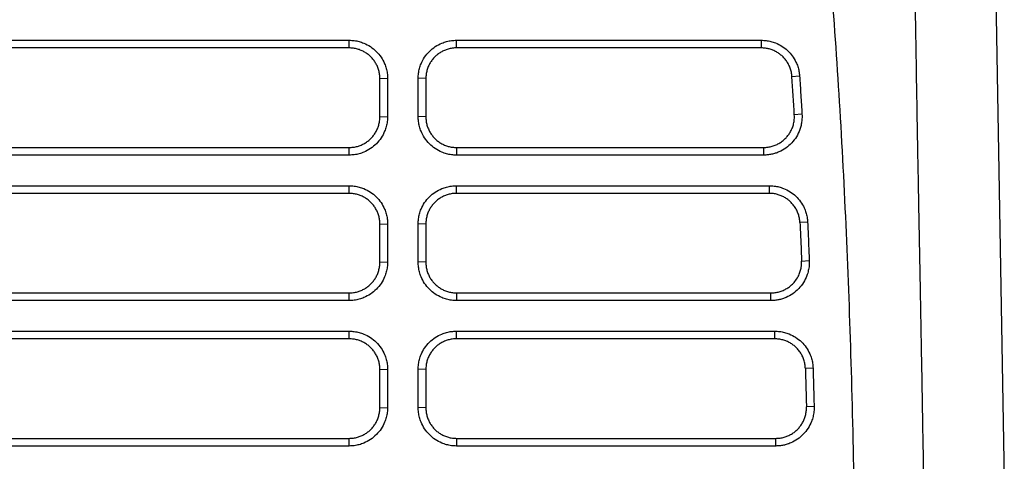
# Model space of a CAD drawing. Header units: millimetres. Extents: x -0.39 to 0.76, y -0.29 to 0.59.
# Tile 103 of 137: x 0.2055 to 0.2697, y 0.4961 to 0.525. Entities that reach past the tile are written whole.
import ezdxf

# ---------------------------------------------------------------- set-up
doc = ezdxf.new("R2010")
doc.units = ezdxf.units.MM

msp = doc.modelspace()

# ---------------------------------------------------------------- linework, layer by layer
at = {"color": 7, "linetype": 'Continuous', "lineweight": 25}
for p, q in [((0.268533, 0.561606), (0.269696, 0.494934)), ((0.183954, 0.523619), (0.226954, 0.523619)), ((0.226954, 0.523119), (0.226954, 0.523619)), ((0.233954, 0.523619), (0.253844, 0.523619)), ((0.233954, 0.523119), (0.233954, 0.523619)), ((0.253844, 0.523119), (0.253844, 0.523619)), ((0.226954, 0.523119), (0.183954, 0.523119)), ((0.253844, 0.523119), (0.233954, 0.523119)), ((0.228954, 0.521119), (0.229454, 0.521137)), ((0.228954, 0.518623), (0.228954, 0.521119)), ((0.229454, 0.521137), (0.229454, 0.518641)), ((0.231454, 0.518641), (0.231454, 0.521137)), ((0.231954, 0.521119), (0.231454, 0.521137)), ((0.231954, 0.521119), (0.231954, 0.518623)), ((0.25584, 0.521249), (0.256338, 0.521299)), ((0.228954, 0.518623), (0.229454, 0.518641)), ((0.231954, 0.518623), (0.231454, 0.518641)), ((0.256494, 0.518789), (0.255996, 0.518742)), ((0.183954, 0.516623), (0.226954, 0.516623)), ((0.226954, 0.516124), (0.226954, 0.516623)), ((0.233954, 0.516623), (0.254, 0.516623)), ((0.233954, 0.516623), (0.233954, 0.516124)), ((0.254, 0.516124), (0.254, 0.516623)), ((0.226954, 0.516124), (0.183954, 0.516124)), ((0.254, 0.516124), (0.233954, 0.516124)), ((0.183954, 0.514125), (0.226954, 0.514125)), ((0.226954, 0.513625), (0.226954, 0.514125)), ((0.233954, 0.514125), (0.254365, 0.514125)), ((0.233954, 0.513625), (0.233954, 0.514125)), ((0.254365, 0.513625), (0.254365, 0.514125)), ((0.226954, 0.513625), (0.183954, 0.513625)), ((0.254365, 0.513625), (0.233954, 0.513625)), ((0.228954, 0.511625), (0.229454, 0.511642)), ((0.228954, 0.509129), (0.228954, 0.511625)), ((0.229454, 0.511642), (0.229454, 0.509146)), ((0.231454, 0.509146), (0.231454, 0.511642)), ((0.231954, 0.511625), (0.231454, 0.511642)), ((0.231954, 0.511625), (0.231954, 0.509129)), ((0.256862, 0.511756), (0.256363, 0.511716)), ((0.228954, 0.509129), (0.229454, 0.509146)), ((0.231954, 0.509129), (0.231454, 0.509146)), ((0.256471, 0.509211), (0.25697, 0.509249)), ((0.183954, 0.507129), (0.226954, 0.507129)), ((0.226954, 0.506629), (0.226954, 0.507129)), ((0.233954, 0.507129), (0.254473, 0.507129)), ((0.233954, 0.507129), (0.233954, 0.506629)), ((0.254473, 0.506629), (0.254473, 0.507129)), ((0.226954, 0.506629), (0.183954, 0.506629)), ((0.254473, 0.506629), (0.233954, 0.506629)), ((0.183954, 0.504631), (0.226954, 0.504631)), ((0.226954, 0.504131), (0.226954, 0.504631)), ((0.233954, 0.504631), (0.254718, 0.504631)), ((0.233954, 0.504131), (0.233954, 0.504631)), ((0.254718, 0.504131), (0.254718, 0.504631)), ((0.226954, 0.504131), (0.183954, 0.504131)), ((0.254718, 0.504131), (0.233954, 0.504131)), ((0.228954, 0.502131), (0.229454, 0.502148)), ((0.228954, 0.499635), (0.228954, 0.502131)), ((0.229454, 0.502148), (0.229454, 0.499652)), ((0.231454, 0.499652), (0.231454, 0.502148)), ((0.231954, 0.502131), (0.231454, 0.502148)), ((0.231954, 0.502131), (0.231954, 0.499635)), ((0.257216, 0.502222), (0.256717, 0.50219)), ((0.228954, 0.499635), (0.229454, 0.499652)), ((0.231954, 0.499635), (0.231454, 0.499652)), ((0.257286, 0.499717), (0.256786, 0.499686)), ((0.183954, 0.497635), (0.226954, 0.497635)), ((0.226954, 0.497135), (0.226954, 0.497635)), ((0.233954, 0.497635), (0.254787, 0.497635)), ((0.233954, 0.497635), (0.233954, 0.497135)), ((0.254787, 0.497135), (0.254787, 0.497635)), ((0.226954, 0.497135), (0.183954, 0.497135)), ((0.254787, 0.497135), (0.233954, 0.497135))]:
    msp.add_line(p, q, dxfattribs=at)
for points, knots in [([(0.260072, 0.475464), (0.260069, 0.476732), (0.260065, 0.479219), (0.260047, 0.482872), (0.260019, 0.486374), (0.259981, 0.489724), (0.259904, 0.494929), (0.259749, 0.501845), (0.259441, 0.51055), (0.259013, 0.518949), (0.258546, 0.525755), (0.258116, 0.530918), (0.257778, 0.534561), (0.25741, 0.538136), (0.257014, 0.541645), (0.256721, 0.543959), (0.256576, 0.545106)], [0, 0, 0, 0, 0.054533, 0.106893, 0.157081, 0.205097, 0.250942, 0.38087, 0.502501, 0.625456, 0.742417, 0.795771, 0.848201, 0.899712, 0.95031, 1, 1, 1, 1]), ([(0.264494, 0.492092), (0.264461, 0.49399), (0.264398, 0.497658), (0.264306, 0.502967), (0.264216, 0.507866), (0.264132, 0.512325), (0.264055, 0.516433), (0.263981, 0.520733), (0.263902, 0.525553), (0.263811, 0.531099), (0.263708, 0.537124), (0.263635, 0.541282), (0.263597, 0.543438)], [0, 0, 0, 0, 0.110806, 0.214225, 0.309543, 0.396169, 0.473647, 0.548483, 0.64649, 0.754804, 0.872855, 1, 1, 1, 1]), ([(0.226954, 0.523619), (0.227009, 0.523618), (0.227118, 0.523616), (0.22728, 0.5236), (0.227441, 0.523574), (0.227599, 0.523537), (0.227755, 0.52349), (0.22801, 0.523395), (0.228349, 0.523217), (0.22873, 0.522906), (0.229044, 0.522529), (0.229251, 0.522143), (0.229375, 0.521783), (0.229442, 0.521463), (0.22945, 0.521246), (0.229454, 0.521137)], [0, 0, 0, 0, 0.042051, 0.083727, 0.125202, 0.166653, 0.208259, 0.250195, 0.375086, 0.500045, 0.62495, 0.749883, 0.833484, 0.916365, 1, 1, 1, 1]), ([(0.231454, 0.521137), (0.231455, 0.521191), (0.231457, 0.5213), (0.231474, 0.521463), (0.2315, 0.521623), (0.231537, 0.521781), (0.231585, 0.521937), (0.231682, 0.522191), (0.231863, 0.522528), (0.232178, 0.522906), (0.232558, 0.523217), (0.232946, 0.52342), (0.233306, 0.523542), (0.233627, 0.523607), (0.233845, 0.523615), (0.233954, 0.523619)], [0, 0, 0, 0, 0.041981, 0.083606, 0.125055, 0.166514, 0.208167, 0.250194, 0.374984, 0.50004, 0.624824, 0.749879, 0.833327, 0.916227, 1, 1, 1, 1]), ([(0.253844, 0.523619), (0.253897, 0.523618), (0.254001, 0.523616), (0.254157, 0.523601), (0.254311, 0.523577), (0.254463, 0.523544), (0.254613, 0.523501), (0.254859, 0.523413), (0.255187, 0.523249), (0.25556, 0.522962), (0.255874, 0.522611), (0.256089, 0.522251), (0.256225, 0.521913), (0.256306, 0.52161), (0.256327, 0.521403), (0.256338, 0.521299)], [0, 0, 0, 0, 0.0420246, 0.0837026, 0.1251945, 0.1666629, 0.2082708, 0.2501796, 0.3750796, 0.5000417, 0.624949, 0.7498925, 0.8334659, 0.9163829, 1, 1, 1, 1]), ([(0.228954, 0.521119), (0.228953, 0.521165), (0.228951, 0.521256), (0.228937, 0.521391), (0.228914, 0.521524), (0.228882, 0.521654), (0.228843, 0.521781), (0.228795, 0.521903), (0.228741, 0.522021), (0.228679, 0.522134), (0.228611, 0.522242), (0.228536, 0.522344), (0.228457, 0.522441), (0.228343, 0.522563), (0.228185, 0.522702), (0.227973, 0.522847), (0.22774, 0.522965), (0.22749, 0.523052), (0.227226, 0.523109), (0.227045, 0.523116), (0.226954, 0.523119)], [0, 0, 0, 0, 0.0437081, 0.0870315, 0.1299702, 0.1725245, 0.2146943, 0.2564799, 0.2978814, 0.3388988, 0.3795324, 0.4197822, 0.4596483, 0.4991311, 0.5790803, 0.6604397, 0.7432102, 0.8273931, 0.9129894, 1, 1, 1, 1]), ([(0.233954, 0.523119), (0.233908, 0.523118), (0.233817, 0.523117), (0.233681, 0.523102), (0.233547, 0.523079), (0.233417, 0.523047), (0.23329, 0.523007), (0.233167, 0.52296), (0.233049, 0.522904), (0.232935, 0.522842), (0.232827, 0.522773), (0.232724, 0.522698), (0.232627, 0.522618), (0.232506, 0.522504), (0.232368, 0.522347), (0.232226, 0.522137), (0.232109, 0.521906), (0.232022, 0.521656), (0.231965, 0.521392), (0.231957, 0.521211), (0.231954, 0.521119)], [0, 0, 0, 0, 0.043791, 0.087213, 0.130267, 0.172952, 0.215269, 0.257217, 0.298797, 0.340009, 0.380853, 0.42133, 0.461439, 0.501181, 0.57999, 0.660528, 0.742798, 0.826799, 0.912533, 1, 1, 1, 1]), ([(0.25584, 0.521249), (0.255836, 0.521296), (0.255828, 0.521389), (0.255804, 0.521527), (0.255771, 0.521662), (0.255729, 0.521794), (0.255678, 0.521922), (0.255619, 0.522045), (0.255552, 0.522164), (0.255477, 0.522276), (0.255396, 0.522383), (0.255309, 0.522483), (0.25519, 0.522602), (0.255033, 0.522734), (0.254828, 0.522866), (0.254604, 0.522975), (0.254362, 0.523056), (0.254107, 0.523109), (0.253933, 0.523116), (0.253844, 0.523119)], [0, 0, 0, 0, 0.046811, 0.093335, 0.139573, 0.185524, 0.23119, 0.276569, 0.321662, 0.36647, 0.410993, 0.45523, 0.499182, 0.578217, 0.659025, 0.741606, 0.825962, 0.912093, 1, 1, 1, 1]), ([(0.256338, 0.521299), (0.256365, 0.520882), (0.256419, 0.520046), (0.256469, 0.519209), (0.256494, 0.518789)], [0, 0, 0, 0, 0.498166, 1, 1, 1, 1]), ([(0.229454, 0.518641), (0.229453, 0.518585), (0.229451, 0.518476), (0.229434, 0.518312), (0.229408, 0.518151), (0.229371, 0.517991), (0.229324, 0.517834), (0.229229, 0.517578), (0.229049, 0.517236), (0.228736, 0.516853), (0.228356, 0.516536), (0.227968, 0.516328), (0.227605, 0.516203), (0.227282, 0.516136), (0.227064, 0.516128), (0.226954, 0.516124)], [0, 0, 0, 0, 0.042047, 0.08372, 0.125195, 0.166648, 0.208256, 0.250196, 0.375104, 0.500046, 0.624954, 0.749882, 0.833477, 0.916356, 1, 1, 1, 1]), ([(0.226954, 0.516623), (0.226999, 0.516624), (0.22709, 0.516626), (0.227224, 0.51664), (0.227357, 0.516663), (0.227486, 0.516694), (0.227612, 0.516733), (0.227735, 0.51678), (0.227853, 0.516835), (0.227966, 0.516897), (0.228075, 0.516965), (0.228178, 0.51704), (0.228275, 0.51712), (0.228397, 0.517234), (0.228536, 0.517391), (0.228679, 0.517601), (0.228797, 0.517833), (0.228885, 0.518083), (0.228943, 0.518349), (0.22895, 0.518531), (0.228954, 0.518623)], [0, 0, 0, 0, 0.0433521, 0.0863823, 0.1290905, 0.1714771, 0.213542, 0.2552855, 0.2967077, 0.3378087, 0.3785887, 0.4190478, 0.4591862, 0.4990041, 0.5780305, 0.6588449, 0.7414481, 0.8258412, 0.9120249, 1, 1, 1, 1]), ([(0.233954, 0.516124), (0.233899, 0.516125), (0.233789, 0.516127), (0.233625, 0.516143), (0.233464, 0.51617), (0.233305, 0.516208), (0.233148, 0.516256), (0.232892, 0.516354), (0.232552, 0.516536), (0.232172, 0.516853), (0.231859, 0.517236), (0.231654, 0.517626), (0.231532, 0.517989), (0.231466, 0.518312), (0.231458, 0.518531), (0.231454, 0.518641)], [0, 0, 0, 0, 0.041982, 0.083605, 0.125054, 0.166512, 0.208165, 0.250194, 0.374964, 0.500038, 0.624818, 0.749876, 0.833341, 0.916242, 1, 1, 1, 1]), ([(0.231954, 0.518623), (0.231955, 0.518577), (0.231957, 0.518485), (0.231971, 0.518348), (0.231994, 0.518214), (0.232026, 0.518084), (0.232067, 0.517957), (0.232115, 0.517834), (0.23217, 0.517716), (0.232232, 0.517602), (0.232301, 0.517495), (0.232376, 0.517392), (0.232456, 0.517296), (0.23257, 0.517175), (0.232728, 0.517036), (0.232939, 0.516893), (0.233171, 0.516776), (0.233421, 0.51669), (0.233683, 0.516634), (0.233863, 0.516627), (0.233954, 0.516623)], [0, 0, 0, 0, 0.044155, 0.087878, 0.131167, 0.174024, 0.216448, 0.258439, 0.299998, 0.341125, 0.381819, 0.422081, 0.461912, 0.50131, 0.581066, 0.662164, 0.744605, 0.828391, 0.913522, 1, 1, 1, 1]), ([(0.256494, 0.518789), (0.256496, 0.51874), (0.256501, 0.518642), (0.256496, 0.518496), (0.256484, 0.518351), (0.256464, 0.518207), (0.256435, 0.518065), (0.256397, 0.517923), (0.256314, 0.517669), (0.256146, 0.517314), (0.255835, 0.516906), (0.255449, 0.516567), (0.255074, 0.516357), (0.254756, 0.516236), (0.254508, 0.516171), (0.254256, 0.516131), (0.254085, 0.516126), (0.254, 0.516124)], [0, 0, 0, 0, 0.036089, 0.071865, 0.107445, 0.142949, 0.178499, 0.214214, 0.250213, 0.375131, 0.500048, 0.624949, 0.749852, 0.812699, 0.874892, 0.937102, 1, 1, 1, 1]), ([(0.254, 0.516623), (0.254046, 0.516624), (0.25414, 0.516626), (0.254278, 0.516641), (0.254415, 0.516665), (0.254549, 0.516698), (0.254679, 0.516741), (0.254805, 0.516791), (0.254927, 0.51685), (0.255044, 0.516916), (0.255156, 0.516989), (0.255261, 0.517069), (0.255361, 0.517156), (0.255483, 0.517277), (0.255621, 0.517443), (0.255761, 0.517664), (0.255874, 0.517908), (0.255955, 0.518173), (0.256001, 0.518453), (0.255998, 0.518645), (0.255996, 0.518742)], [0, 0, 0, 0, 0.0430342, 0.0858028, 0.128306, 0.1705439, 0.2125166, 0.2542243, 0.2956672, 0.3368454, 0.377759, 0.4184082, 0.4587933, 0.4989143, 0.5767314, 0.6568264, 0.7392001, 0.8238532, 0.9107863, 1, 1, 1, 1]), ([(0.226954, 0.514125), (0.227009, 0.514124), (0.227118, 0.514122), (0.22728, 0.514105), (0.227441, 0.51408), (0.227599, 0.514043), (0.227755, 0.513996), (0.22801, 0.513901), (0.228349, 0.513723), (0.22873, 0.513412), (0.229044, 0.513034), (0.229251, 0.512649), (0.229375, 0.512289), (0.229442, 0.511969), (0.22945, 0.511752), (0.229454, 0.511642)], [0, 0, 0, 0, 0.042051, 0.083727, 0.125202, 0.166653, 0.208259, 0.250195, 0.375086, 0.500045, 0.62495, 0.749883, 0.833484, 0.916365, 1, 1, 1, 1]), ([(0.231454, 0.511642), (0.231455, 0.511697), (0.231457, 0.511806), (0.231474, 0.511968), (0.2315, 0.512129), (0.231537, 0.512287), (0.231585, 0.512443), (0.231682, 0.512696), (0.231863, 0.513034), (0.232178, 0.513411), (0.232558, 0.513723), (0.232946, 0.513926), (0.233306, 0.514047), (0.233627, 0.514113), (0.233845, 0.514121), (0.233954, 0.514125)], [0, 0, 0, 0, 0.041984, 0.08361, 0.12506, 0.166519, 0.208169, 0.250194, 0.374984, 0.50004, 0.624824, 0.749879, 0.833333, 0.916232, 1, 1, 1, 1]), ([(0.254365, 0.514125), (0.254419, 0.514124), (0.254525, 0.514122), (0.254682, 0.514107), (0.254838, 0.514082), (0.254992, 0.514048), (0.255144, 0.514003), (0.255392, 0.513914), (0.255724, 0.513745), (0.256099, 0.513451), (0.256414, 0.513092), (0.256627, 0.512725), (0.256759, 0.51238), (0.256836, 0.512072), (0.256853, 0.511862), (0.256862, 0.511756)], [0, 0, 0, 0, 0.0420405, 0.0837225, 0.1252108, 0.1666725, 0.2082749, 0.2501839, 0.3750801, 0.500043, 0.624946, 0.7498895, 0.8334765, 0.9163827, 1, 1, 1, 1]), ([(0.228954, 0.511625), (0.228953, 0.511671), (0.228951, 0.511762), (0.228937, 0.511897), (0.228914, 0.51203), (0.228882, 0.51216), (0.228843, 0.512286), (0.228795, 0.512409), (0.228741, 0.512527), (0.228679, 0.51264), (0.228611, 0.512748), (0.228536, 0.51285), (0.228457, 0.512947), (0.228343, 0.513069), (0.228185, 0.513208), (0.227973, 0.513352), (0.22774, 0.51347), (0.22749, 0.513558), (0.227226, 0.513614), (0.227045, 0.513621), (0.226954, 0.513625)], [0, 0, 0, 0, 0.043708, 0.087031, 0.12997, 0.172524, 0.214694, 0.25648, 0.297881, 0.338899, 0.379532, 0.419782, 0.459648, 0.499131, 0.57908, 0.66044, 0.74321, 0.827393, 0.912989, 1, 1, 1, 1]), ([(0.233954, 0.513625), (0.233908, 0.513624), (0.233816, 0.513622), (0.233681, 0.513608), (0.233547, 0.513585), (0.233417, 0.513553), (0.23329, 0.513513), (0.233167, 0.513465), (0.233048, 0.51341), (0.232935, 0.513348), (0.232827, 0.513279), (0.232724, 0.513204), (0.232627, 0.513123), (0.232506, 0.513009), (0.232368, 0.512853), (0.232226, 0.512643), (0.232109, 0.512412), (0.232022, 0.512162), (0.231965, 0.511898), (0.231957, 0.511717), (0.231954, 0.511625)], [0, 0, 0, 0, 0.043851, 0.087322, 0.130414, 0.173126, 0.215459, 0.257413, 0.298988, 0.340183, 0.381001, 0.421439, 0.461499, 0.501181, 0.579975, 0.660504, 0.742771, 0.826775, 0.912518, 1, 1, 1, 1]), ([(0.256363, 0.511716), (0.25636, 0.511764), (0.256354, 0.511859), (0.256331, 0.512), (0.2563, 0.512138), (0.256259, 0.512273), (0.25621, 0.512403), (0.256151, 0.512529), (0.256085, 0.512649), (0.256011, 0.512764), (0.255931, 0.512872), (0.255844, 0.512974), (0.255725, 0.513096), (0.255566, 0.513231), (0.255359, 0.513367), (0.255132, 0.513478), (0.254888, 0.513561), (0.254631, 0.513615), (0.254454, 0.513622), (0.254365, 0.513625)], [0, 0, 0, 0, 0.047169, 0.093979, 0.140431, 0.186525, 0.23226, 0.277638, 0.322658, 0.36732, 0.411625, 0.455573, 0.499164, 0.578674, 0.659768, 0.742446, 0.826711, 0.912562, 1, 1, 1, 1]), ([(0.256363, 0.511716), (0.256382, 0.511298), (0.256419, 0.510463), (0.256454, 0.509628), (0.256471, 0.509211)], [2, 2, 2, 2, 3.779382, 5.553889, 5.553889, 5.553889, 5.553889]), ([(0.256862, 0.511756), (0.256881, 0.511341), (0.256918, 0.510505), (0.256953, 0.509669), (0.25697, 0.509249)], [0, 0, 0, 0, 0.496667, 1, 1, 1, 1]), ([(0.229454, 0.509146), (0.229453, 0.509091), (0.229451, 0.508981), (0.229434, 0.508818), (0.229408, 0.508656), (0.229371, 0.508497), (0.229324, 0.50834), (0.229229, 0.508084), (0.229049, 0.507742), (0.228736, 0.507359), (0.228356, 0.507042), (0.227968, 0.506833), (0.227605, 0.506709), (0.227282, 0.506642), (0.227064, 0.506633), (0.226954, 0.506629)], [0, 0, 0, 0, 0.042047, 0.08372, 0.125195, 0.166648, 0.208256, 0.250196, 0.375104, 0.500046, 0.624954, 0.749882, 0.833477, 0.916356, 1, 1, 1, 1]), ([(0.226954, 0.507129), (0.226999, 0.50713), (0.22709, 0.507132), (0.227224, 0.507146), (0.227357, 0.507168), (0.227486, 0.5072), (0.227612, 0.507239), (0.227735, 0.507286), (0.227853, 0.507341), (0.227966, 0.507403), (0.228075, 0.507471), (0.228178, 0.507546), (0.228275, 0.507626), (0.228397, 0.50774), (0.228536, 0.507897), (0.228679, 0.508107), (0.228797, 0.508338), (0.228885, 0.508589), (0.228943, 0.508855), (0.22895, 0.509037), (0.228954, 0.509129)], [0, 0, 0, 0, 0.043351, 0.08638, 0.129088, 0.171474, 0.213539, 0.255282, 0.296704, 0.337806, 0.378586, 0.419046, 0.459185, 0.499004, 0.578031, 0.658845, 0.741448, 0.825841, 0.912025, 1, 1, 1, 1]), ([(0.233954, 0.506629), (0.233899, 0.50663), (0.233789, 0.506632), (0.233626, 0.506649), (0.233464, 0.506676), (0.233305, 0.506714), (0.233148, 0.506762), (0.232892, 0.506859), (0.232552, 0.507042), (0.232172, 0.507359), (0.231859, 0.507742), (0.231654, 0.508132), (0.231532, 0.508495), (0.231466, 0.508818), (0.231458, 0.509037), (0.231454, 0.509146)], [0, 0, 0, 0, 0.041974, 0.083594, 0.125041, 0.166501, 0.208158, 0.250194, 0.374974, 0.500038, 0.624811, 0.749876, 0.833344, 0.916246, 1, 1, 1, 1]), ([(0.231954, 0.509129), (0.231955, 0.509083), (0.231957, 0.508991), (0.231971, 0.508854), (0.231995, 0.50872), (0.232027, 0.508589), (0.232067, 0.508462), (0.232115, 0.508339), (0.23217, 0.508221), (0.232233, 0.508108), (0.232301, 0.508), (0.232376, 0.507898), (0.232456, 0.507802), (0.23257, 0.507681), (0.232729, 0.507542), (0.232941, 0.507398), (0.233173, 0.507282), (0.233422, 0.507195), (0.233684, 0.50714), (0.233863, 0.507133), (0.233954, 0.507129)], [0, 0, 0, 0, 0.0442169, 0.0879896, 0.1313182, 0.1742029, 0.2166436, 0.2586407, 0.300194, 0.3413039, 0.3819704, 0.4221937, 0.4619739, 0.5013111, 0.5813264, 0.66258, 0.745073, 0.8288067, 0.913782, 1, 1, 1, 1]), ([(0.25697, 0.509249), (0.256972, 0.509192), (0.256974, 0.509079), (0.256964, 0.508911), (0.256943, 0.508744), (0.256911, 0.50858), (0.256868, 0.508417), (0.256778, 0.508151), (0.256604, 0.507796), (0.256292, 0.507395), (0.255908, 0.507063), (0.255536, 0.506858), (0.255221, 0.50674), (0.254976, 0.506676), (0.254726, 0.506637), (0.254558, 0.506632), (0.254473, 0.506629)], [0, 0, 0, 0, 0.042058, 0.083726, 0.125188, 0.166629, 0.208238, 0.250199, 0.375126, 0.500041, 0.624936, 0.749852, 0.812694, 0.874895, 0.937112, 1, 1, 1, 1]), ([(0.254473, 0.507129), (0.25452, 0.50713), (0.254612, 0.507132), (0.25475, 0.507147), (0.254885, 0.50717), (0.255017, 0.507203), (0.255147, 0.507244), (0.255272, 0.507294), (0.255392, 0.507351), (0.255508, 0.507416), (0.255619, 0.507488), (0.255723, 0.507566), (0.255822, 0.50765), (0.256061, 0.507882), (0.256371, 0.508354), (0.25648, 0.508895), (0.256472, 0.509184), (0.256471, 0.509211)], [0, 0, 0, 0, 0.043292, 0.086292, 0.128998, 0.171412, 0.213533, 0.255362, 0.296898, 0.338142, 0.379095, 0.419755, 0.460124, 0.500202, 0.730294, 0.974531, 1, 1, 1, 1]), ([(0.226954, 0.504631), (0.227009, 0.50463), (0.227118, 0.504627), (0.22728, 0.504611), (0.227441, 0.504585), (0.227599, 0.504549), (0.227755, 0.504502), (0.22801, 0.504407), (0.228349, 0.504229), (0.22873, 0.503918), (0.229044, 0.50354), (0.229251, 0.503155), (0.229375, 0.502795), (0.229442, 0.502474), (0.22945, 0.502257), (0.229454, 0.502148)], [0, 0, 0, 0, 0.042051, 0.083727, 0.125202, 0.166653, 0.208259, 0.250195, 0.375086, 0.500045, 0.62495, 0.749883, 0.833484, 0.916365, 1, 1, 1, 1]), ([(0.231454, 0.502148), (0.231455, 0.502203), (0.231457, 0.502312), (0.231474, 0.502474), (0.2315, 0.502634), (0.231537, 0.502792), (0.231585, 0.502948), (0.231682, 0.503202), (0.231863, 0.50354), (0.232178, 0.503917), (0.232558, 0.504228), (0.232946, 0.504432), (0.233306, 0.504553), (0.233627, 0.504619), (0.233845, 0.504627), (0.233954, 0.504631)], [0, 0, 0, 0, 0.04198, 0.083604, 0.125054, 0.166513, 0.208166, 0.250194, 0.374983, 0.50004, 0.624823, 0.749879, 0.833331, 0.91623, 1, 1, 1, 1]), ([(0.254718, 0.504631), (0.254772, 0.50463), (0.254879, 0.504628), (0.255038, 0.504612), (0.255196, 0.504587), (0.255351, 0.504552), (0.255505, 0.504506), (0.255755, 0.504415), (0.25609, 0.504243), (0.256467, 0.503943), (0.256781, 0.503578), (0.256992, 0.503204), (0.257122, 0.502854), (0.257195, 0.502541), (0.257209, 0.502329), (0.257216, 0.502222)], [0, 0, 0, 0, 0.042039, 0.083715, 0.125198, 0.166657, 0.208264, 0.250188, 0.375094, 0.500044, 0.62494, 0.749887, 0.833477, 0.916374, 1, 1, 1, 1]), ([(0.228954, 0.502131), (0.228953, 0.502177), (0.228951, 0.502268), (0.228937, 0.502403), (0.228914, 0.502536), (0.228882, 0.502666), (0.228843, 0.502792), (0.228795, 0.502915), (0.228741, 0.503033), (0.228679, 0.503146), (0.228611, 0.503254), (0.228536, 0.503356), (0.228457, 0.503453), (0.228343, 0.503574), (0.228185, 0.503714), (0.227973, 0.503858), (0.22774, 0.503976), (0.22749, 0.504063), (0.227226, 0.50412), (0.227045, 0.504127), (0.226954, 0.504131)], [0, 0, 0, 0, 0.043708, 0.087031, 0.12997, 0.172524, 0.214694, 0.25648, 0.297881, 0.338899, 0.379532, 0.419782, 0.459648, 0.499131, 0.57908, 0.66044, 0.74321, 0.827393, 0.912989, 1, 1, 1, 1]), ([(0.233954, 0.504131), (0.233908, 0.50413), (0.233817, 0.504128), (0.233681, 0.504114), (0.233547, 0.504091), (0.233417, 0.504059), (0.23329, 0.504019), (0.233167, 0.503971), (0.233049, 0.503916), (0.232935, 0.503854), (0.232827, 0.503785), (0.232724, 0.50371), (0.232627, 0.503629), (0.232506, 0.503515), (0.232368, 0.503358), (0.232225, 0.503148), (0.232108, 0.502917), (0.232021, 0.502667), (0.231965, 0.502403), (0.231957, 0.502222), (0.231954, 0.502131)], [0, 0, 0, 0, 0.04382, 0.087266, 0.130338, 0.173036, 0.21536, 0.257311, 0.298889, 0.340093, 0.380924, 0.421382, 0.461468, 0.50118, 0.58016, 0.660802, 0.743105, 0.827073, 0.912704, 1, 1, 1, 1]), ([(0.256717, 0.50219), (0.256715, 0.502238), (0.25671, 0.502335), (0.256689, 0.502478), (0.256659, 0.502618), (0.25662, 0.502755), (0.256571, 0.502888), (0.256514, 0.503015), (0.256448, 0.503137), (0.256375, 0.503254), (0.256295, 0.503364), (0.256208, 0.503468), (0.256089, 0.503591), (0.25593, 0.503728), (0.255721, 0.503867), (0.255492, 0.503981), (0.255246, 0.504065), (0.254986, 0.50412), (0.254808, 0.504127), (0.254718, 0.504131)], [0, 0, 0, 0, 0.047321, 0.094253, 0.140795, 0.186949, 0.232714, 0.27809, 0.323078, 0.367678, 0.411889, 0.455713, 0.499149, 0.578709, 0.659834, 0.742524, 0.826781, 0.912606, 1, 1, 1, 1]), ([(0.256717, 0.50219), (0.256729, 0.501772), (0.256753, 0.500938), (0.256776, 0.500103), (0.256786, 0.499686)], [2, 2, 2, 2, 3.776194, 5.547953, 5.547953, 5.547953, 5.547953]), ([(0.257216, 0.502222), (0.257228, 0.501809), (0.257253, 0.500973), (0.257275, 0.500138), (0.257286, 0.499717)], [0, 0, 0, 0, 0.495003, 1, 1, 1, 1]), ([(0.229454, 0.499652), (0.229453, 0.499597), (0.229451, 0.499487), (0.229434, 0.499324), (0.229408, 0.499162), (0.229371, 0.499003), (0.229324, 0.498846), (0.229229, 0.498589), (0.229049, 0.498248), (0.228736, 0.497865), (0.228356, 0.497548), (0.227968, 0.497339), (0.227605, 0.497215), (0.227282, 0.497147), (0.227064, 0.497139), (0.226954, 0.497135)], [0, 0, 0, 0, 0.042047, 0.08372, 0.125195, 0.166648, 0.208256, 0.250196, 0.375104, 0.500046, 0.624954, 0.749882, 0.833477, 0.916356, 1, 1, 1, 1]), ([(0.226954, 0.497635), (0.226999, 0.497636), (0.22709, 0.497637), (0.227224, 0.497652), (0.227357, 0.497674), (0.227486, 0.497705), (0.227612, 0.497745), (0.227735, 0.497792), (0.227853, 0.497847), (0.227966, 0.497908), (0.228075, 0.497977), (0.228178, 0.498051), (0.228275, 0.498132), (0.228397, 0.498245), (0.228536, 0.498402), (0.228679, 0.498612), (0.228797, 0.498844), (0.228885, 0.499095), (0.228943, 0.49936), (0.22895, 0.499543), (0.228954, 0.499635)], [0, 0, 0, 0, 0.0433511, 0.0863804, 0.1290881, 0.1714742, 0.2135388, 0.2552822, 0.2967045, 0.3378058, 0.3785862, 0.419046, 0.4591852, 0.4990041, 0.5780305, 0.6588449, 0.7414481, 0.8258412, 0.9120249, 1, 1, 1, 1]), ([(0.233954, 0.497135), (0.233899, 0.497136), (0.233789, 0.497138), (0.233625, 0.497155), (0.233464, 0.497182), (0.233305, 0.497219), (0.233148, 0.497268), (0.232892, 0.497365), (0.232552, 0.497548), (0.232172, 0.497864), (0.231859, 0.498248), (0.231654, 0.498637), (0.231532, 0.499001), (0.231466, 0.499323), (0.231458, 0.499542), (0.231454, 0.499652)], [0, 0, 0, 0, 0.041981, 0.083605, 0.125054, 0.166512, 0.208165, 0.250194, 0.374964, 0.500038, 0.624818, 0.749876, 0.83334, 0.916241, 1, 1, 1, 1]), ([(0.231954, 0.499635), (0.231955, 0.499589), (0.231957, 0.499497), (0.231971, 0.49936), (0.231994, 0.499226), (0.232026, 0.499095), (0.232067, 0.498968), (0.232115, 0.498845), (0.23217, 0.498727), (0.232232, 0.498614), (0.232301, 0.498506), (0.232376, 0.498404), (0.232456, 0.498308), (0.23257, 0.498187), (0.232728, 0.498048), (0.23294, 0.497905), (0.233172, 0.497788), (0.233421, 0.497701), (0.233683, 0.497645), (0.233863, 0.497638), (0.233954, 0.497635)], [0, 0, 0, 0, 0.0441726, 0.0879091, 0.1312096, 0.1740741, 0.2165027, 0.2584957, 0.300053, 0.3411749, 0.3818614, 0.4221127, 0.461929, 0.5013103, 0.5810958, 0.6622115, 0.7446587, 0.8284385, 0.9135519, 1, 1, 1, 1]), ([(0.257286, 0.499717), (0.257286, 0.499661), (0.257287, 0.499549), (0.257274, 0.499382), (0.257252, 0.499218), (0.257218, 0.499055), (0.257173, 0.498894), (0.257081, 0.498632), (0.256905, 0.498281), (0.256592, 0.497887), (0.25621, 0.497561), (0.255841, 0.497359), (0.255528, 0.497243), (0.255285, 0.497181), (0.255038, 0.497142), (0.254871, 0.497137), (0.254787, 0.497135)], [0, 0, 0, 0, 0.042054, 0.083724, 0.12519, 0.166636, 0.208244, 0.250196, 0.375119, 0.50004, 0.624948, 0.749855, 0.812683, 0.874887, 0.937112, 1, 1, 1, 1]), ([(0.254787, 0.497635), (0.254833, 0.497636), (0.254925, 0.497638), (0.255061, 0.497652), (0.255196, 0.497675), (0.255327, 0.497708), (0.255455, 0.497748), (0.255579, 0.497797), (0.255699, 0.497853), (0.255814, 0.497917), (0.255923, 0.497987), (0.256028, 0.498064), (0.256126, 0.498147), (0.256248, 0.498264), (0.256386, 0.498425), (0.256529, 0.49864), (0.256645, 0.498878), (0.256729, 0.499134), (0.256782, 0.499406), (0.256785, 0.499592), (0.256786, 0.499686)], [0, 0, 0, 0, 0.043263, 0.086219, 0.128869, 0.171212, 0.213249, 0.25498, 0.296405, 0.337524, 0.378338, 0.418846, 0.459048, 0.498946, 0.577657, 0.658286, 0.740834, 0.825302, 0.91169, 1, 1, 1, 1])]:
    msp.add_open_spline(points, degree=3, knots=knots, dxfattribs=at)
msp.add_open_spline([(0.255996, 0.518742), (0.255946, 0.519578), (0.255894, 0.520414), (0.25584, 0.521249)], degree=3, dxfattribs=at)

doc.saveas('drawing.dxf')
